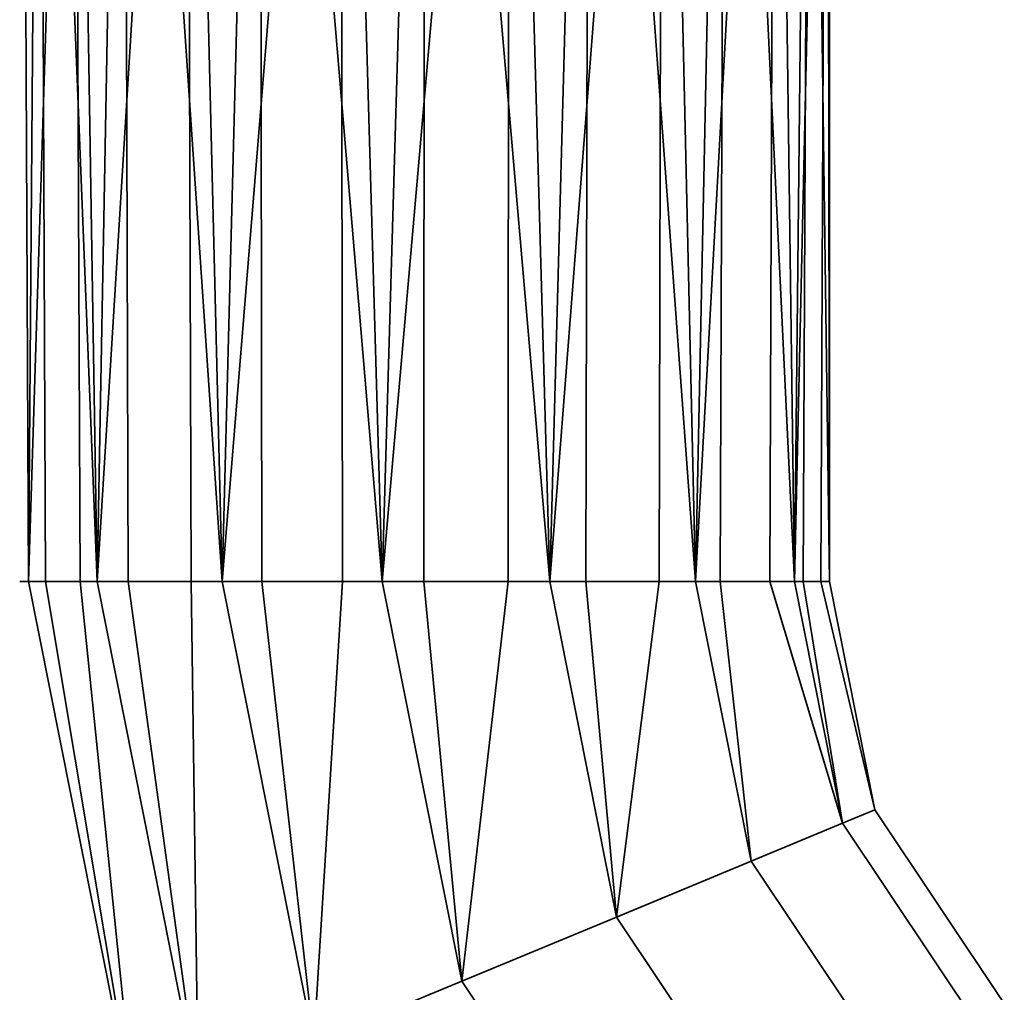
# Model space of a CAD drawing. Header units: millimetres. Extents: x -503 to 6703, y -110 to 193.
# Tile 18 of 256: x -264 to -240, y -87 to -64. Entities that reach past the tile are written whole.
import ezdxf

# ---------------------------------------------------------------- set-up
doc = ezdxf.new("R2010")
doc.units = ezdxf.units.MM
doc.layers.add('151', color=7, linetype='Continuous', true_color=0xffffff)

# ---------------------------------------------------------------- blocks, each defined once
blk = doc.blocks.new('UG_SURFACE_012')
at = {"layer": '151', "color": 252, "linetype": 'Continuous', "lineweight": 35}
for points in [[(-263.292, -77.5, 1102.025), (-263.448, -43.5, 1103.007), (-262.227, -43.5, 1099.25)], [(-263.448, -43.5, 1103.007), (-263.292, -77.5, 1103.007), (-263.292, -77.5, 1105.975)], [(-263.292, -77.5, 1105.975), (-263.035, -43.5, 1106.936), (-263.448, -43.5, 1103.007)], [(-263.292, -77.5, 1102.025), (-263.292, -77.5, 1103.007), (-263.448, -43.5, 1103.007)], [(-262.227, -43.5, 1099.25), (-262.085, -77.5, 1099.313), (-263.292, -77.5, 1102.025)], [(-263.292, -77.5, 1105.975), (-262.893, -77.5, 1106.872), (-263.035, -43.5, 1106.936)], [(-263.035, -43.5, 1106.936), (-262.893, -77.5, 1106.872), (-261.686, -77.5, 1109.584)], [(-261.686, -77.5, 1109.584), (-261.06, -43.5, 1110.357), (-263.035, -43.5, 1106.936)], [(-261.686, -77.5, 1098.416), (-262.227, -43.5, 1099.25), (-259.584, -43.5, 1096.314)], [(-261.686, -77.5, 1098.416), (-262.085, -77.5, 1099.313), (-262.227, -43.5, 1099.25)], [(-259.584, -43.5, 1096.314), (-259.48, -77.5, 1096.43), (-261.686, -77.5, 1098.416)], [(-261.686, -77.5, 1109.584), (-260.956, -77.5, 1110.241), (-261.06, -43.5, 1110.357)], [(-261.06, -43.5, 1110.357), (-260.956, -77.5, 1110.241), (-258.75, -77.5, 1112.227)], [(-258.75, -77.5, 1112.227), (-257.864, -43.5, 1112.679), (-261.06, -43.5, 1110.357)], [(-258.75, -77.5, 1095.773), (-259.584, -43.5, 1096.314), (-255.975, -43.5, 1094.708)], [(-258.75, -77.5, 1095.773), (-259.48, -77.5, 1096.43), (-259.584, -43.5, 1096.314)], [(-255.975, -43.5, 1094.708), (-255.927, -77.5, 1094.856), (-258.75, -77.5, 1095.773)], [(-258.75, -77.5, 1112.227), (-257.816, -77.5, 1112.531), (-257.864, -43.5, 1112.679)], [(-257.864, -43.5, 1112.679), (-257.816, -77.5, 1112.531), (-254.993, -77.5, 1113.448)], [(-254.993, -77.5, 1113.448), (-254, -43.5, 1113.5), (-257.864, -43.5, 1112.679)], [(-254.993, -77.5, 1094.552), (-255.975, -43.5, 1094.708), (-252.025, -43.5, 1094.708)], [(-254.993, -77.5, 1094.552), (-255.927, -77.5, 1094.856), (-255.975, -43.5, 1094.708)], [(-252.025, -43.5, 1094.708), (-252.041, -77.5, 1094.862), (-254.993, -77.5, 1094.552)], [(-254.993, -77.5, 1113.448), (-254.016, -77.5, 1113.345), (-254, -43.5, 1113.5)], [(-254, -43.5, 1113.5), (-254.016, -77.5, 1113.345), (-251.064, -77.5, 1113.035)], [(-251.064, -77.5, 1113.035), (-250.136, -43.5, 1112.679), (-254, -43.5, 1113.5)], [(-251.064, -77.5, 1094.965), (-252.041, -77.5, 1094.862), (-252.025, -43.5, 1094.708)], [(-251.064, -77.5, 1094.965), (-252.025, -43.5, 1094.708), (-248.416, -43.5, 1096.314)], [(-248.416, -43.5, 1096.314), (-248.494, -77.5, 1096.449), (-251.064, -77.5, 1094.965)], [(-251.064, -77.5, 1113.035), (-250.214, -77.5, 1112.544), (-250.136, -43.5, 1112.679)], [(-250.136, -43.5, 1112.679), (-250.214, -77.5, 1112.544), (-247.643, -77.5, 1111.06)], [(-247.643, -77.5, 1111.06), (-246.94, -43.5, 1110.357), (-250.136, -43.5, 1112.679)], [(-247.643, -77.5, 1096.94), (-248.494, -77.5, 1096.449), (-248.416, -43.5, 1096.314)], [(-247.643, -77.5, 1096.94), (-248.416, -43.5, 1096.314), (-245.773, -43.5, 1099.25)], [(-245.773, -43.5, 1099.25), (-245.899, -77.5, 1099.341), (-247.643, -77.5, 1096.94)], [(-247.643, -77.5, 1111.06), (-247.066, -77.5, 1110.265), (-246.94, -43.5, 1110.357)], [(-246.94, -43.5, 1110.357), (-247.066, -77.5, 1110.265), (-245.321, -77.5, 1107.864)], [(-245.321, -77.5, 1107.864), (-244.965, -43.5, 1106.936), (-246.94, -43.5, 1110.357)], [(-245.321, -77.5, 1100.136), (-245.899, -77.5, 1099.341), (-245.773, -43.5, 1099.25)], [(-245.321, -77.5, 1100.136), (-245.773, -43.5, 1099.25), (-244.552, -43.5, 1103.007)], [(-244.552, -43.5, 1103.007), (-244.704, -77.5, 1103.039), (-245.321, -77.5, 1100.136)], [(-245.321, -77.5, 1107.864), (-245.117, -77.5, 1106.903), (-244.965, -43.5, 1106.936)], [(-244.965, -43.5, 1106.936), (-245.117, -77.5, 1106.903), (-244.5, -77.5, 1104)], [(-244.5, -77.5, 1104), (-244.5, -43.5, 1104), (-244.965, -43.5, 1106.936)], [(-244.5, -77.5, 1104), (-244.704, -77.5, 1103.039), (-244.552, -43.5, 1103.007)], [(-244.552, -43.5, 1103.007), (-244.5, -43.5, 1104), (-244.5, -77.5, 1104)], [(-260.796, -90.049, 1102.025), (-263.292, -77.5, 1102.025), (-262.085, -77.5, 1099.313)], [(-260.796, -90.049, 1102.025), (-260.796, -90.049, 1105.975), (-263.292, -77.5, 1105.975), (-263.292, -77.5, 1103.007)], [(-262.893, -77.5, 1106.872), (-263.292, -77.5, 1105.975), (-260.796, -90.049, 1105.975)], [(-263.292, -77.5, 1103.007), (-263.292, -77.5, 1102.025), (-260.796, -90.049, 1102.025)], [(-260.796, -90.049, 1105.975), (-259.312, -89.434, 1109.584), (-261.686, -77.5, 1109.584), (-262.893, -77.5, 1106.872)], [(-262.085, -77.5, 1099.313), (-261.686, -77.5, 1098.416), (-259.312, -89.434, 1098.416), (-260.796, -90.049, 1102.025)], [(-259.312, -89.434, 1098.416), (-261.686, -77.5, 1098.416), (-259.48, -77.5, 1096.43)], [(-260.956, -77.5, 1110.241), (-261.686, -77.5, 1109.584), (-259.312, -89.434, 1109.584)], [(-259.312, -89.434, 1109.584), (-256.6, -88.311, 1112.227), (-258.75, -77.5, 1112.227), (-260.956, -77.5, 1110.241)], [(-259.48, -77.5, 1096.43), (-258.75, -77.5, 1095.773), (-256.6, -88.311, 1095.773), (-259.312, -89.434, 1098.416)], [(-256.6, -88.311, 1095.773), (-258.75, -77.5, 1095.773), (-255.927, -77.5, 1094.856)], [(-257.816, -77.5, 1112.531), (-258.75, -77.5, 1112.227), (-256.6, -88.311, 1112.227)], [(-256.6, -88.311, 1112.227), (-253.129, -86.873, 1113.448), (-254.993, -77.5, 1113.448), (-257.816, -77.5, 1112.531)], [(-255.927, -77.5, 1094.856), (-254.993, -77.5, 1094.552), (-253.129, -86.873, 1094.552), (-256.6, -88.311, 1095.773)], [(-253.129, -86.873, 1094.552), (-254.993, -77.5, 1094.552), (-252.041, -77.5, 1094.862)], [(-254.016, -77.5, 1113.345), (-254.993, -77.5, 1113.448), (-253.129, -86.873, 1113.448)], [(-253.129, -86.873, 1113.448), (-249.499, -85.37, 1113.035), (-251.064, -77.5, 1113.035), (-254.016, -77.5, 1113.345)], [(-252.041, -77.5, 1094.862), (-251.064, -77.5, 1094.965), (-249.499, -85.37, 1094.965), (-253.129, -86.873, 1094.552)], [(-249.499, -85.37, 1094.965), (-251.064, -77.5, 1094.965), (-248.494, -77.5, 1096.449)], [(-250.214, -77.5, 1112.544), (-251.064, -77.5, 1113.035), (-249.499, -85.37, 1113.035)], [(-249.499, -85.37, 1113.035), (-246.338, -84.06, 1111.06), (-247.643, -77.5, 1111.06), (-250.214, -77.5, 1112.544)], [(-248.494, -77.5, 1096.449), (-247.643, -77.5, 1096.94), (-246.338, -84.06, 1096.94), (-249.499, -85.37, 1094.965)], [(-244.193, -83.172, 1100.136), (-246.338, -84.06, 1096.94), (-247.643, -77.5, 1096.94), (-245.899, -77.5, 1099.341)], [(-247.066, -77.5, 1110.265), (-247.643, -77.5, 1111.06), (-246.338, -84.06, 1111.06)], [(-246.338, -84.06, 1111.06), (-244.193, -83.172, 1107.864), (-245.321, -77.5, 1107.864), (-247.066, -77.5, 1110.265)], [(-245.899, -77.5, 1099.341), (-245.321, -77.5, 1100.136), (-244.193, -83.172, 1100.136)], [(-243.434, -82.858, 1104), (-244.193, -83.172, 1100.136), (-245.321, -77.5, 1100.136), (-244.704, -77.5, 1103.039)], [(-245.117, -77.5, 1106.903), (-245.321, -77.5, 1107.864), (-244.193, -83.172, 1107.864)], [(-244.193, -83.172, 1107.864), (-243.434, -82.858, 1104), (-244.5, -77.5, 1104), (-245.117, -77.5, 1106.903)], [(-244.704, -77.5, 1103.039), (-244.5, -77.5, 1104), (-243.434, -82.858, 1104)], [(-240.399, -87.399, 1104), (-243.434, -82.858, 1104), (-244.193, -83.172, 1107.864), (-240.98, -87.98, 1107.864)], [(-240.98, -87.98, 1100.136), (-244.193, -83.172, 1100.136), (-243.434, -82.858, 1104), (-240.399, -87.399, 1104)], [(-240.98, -87.98, 1107.864), (-244.193, -83.172, 1107.864), (-246.338, -84.06, 1111.06), (-242.622, -89.622, 1111.06)], [(-242.622, -89.622, 1096.94), (-246.338, -84.06, 1096.94), (-244.193, -83.172, 1100.136), (-240.98, -87.98, 1100.136)], [(-242.622, -89.622, 1111.06), (-246.338, -84.06, 1111.06), (-249.499, -85.37, 1113.035), (-245.041, -92.041, 1113.035)], [(-245.041, -92.041, 1094.965), (-249.499, -85.37, 1094.965), (-246.338, -84.06, 1096.94), (-242.622, -89.622, 1096.94)], [(-245.041, -92.041, 1113.035), (-249.499, -85.37, 1113.035), (-253.129, -86.873, 1113.448), (-247.819, -94.819, 1113.448)], [(-247.819, -94.819, 1094.552), (-253.129, -86.873, 1094.552), (-249.499, -85.37, 1094.965), (-245.041, -92.041, 1094.965)], [(-247.819, -94.819, 1113.448), (-253.129, -86.873, 1113.448), (-256.6, -88.311, 1112.227), (-250.476, -97.476, 1112.227)], [(-250.476, -97.476, 1095.773), (-256.6, -88.311, 1095.773), (-253.129, -86.873, 1094.552), (-247.819, -94.819, 1094.552)]]:
    blk.add_3dface(points, dxfattribs=at)

msp = doc.modelspace()

# ---------------------------------------------------------------- linework, layer by layer
at = {"layer": '151', "color": 252, "linetype": 'Continuous', "lineweight": -3, "true_color": 0x939598, "extrusion": (0, -1, 0)}
msp.add_circle((-254, 1104, 77.5), 9.5, dxfattribs=at)

# ---------------------------------------------------------------- block references
at = {"layer": '151', "color": 252, "linetype": 'Continuous', "lineweight": -3, "true_color": 0x939598}
msp.add_blockref('UG_SURFACE_012', (0, 0), dxfattribs=at)

doc.saveas('drawing.dxf')
